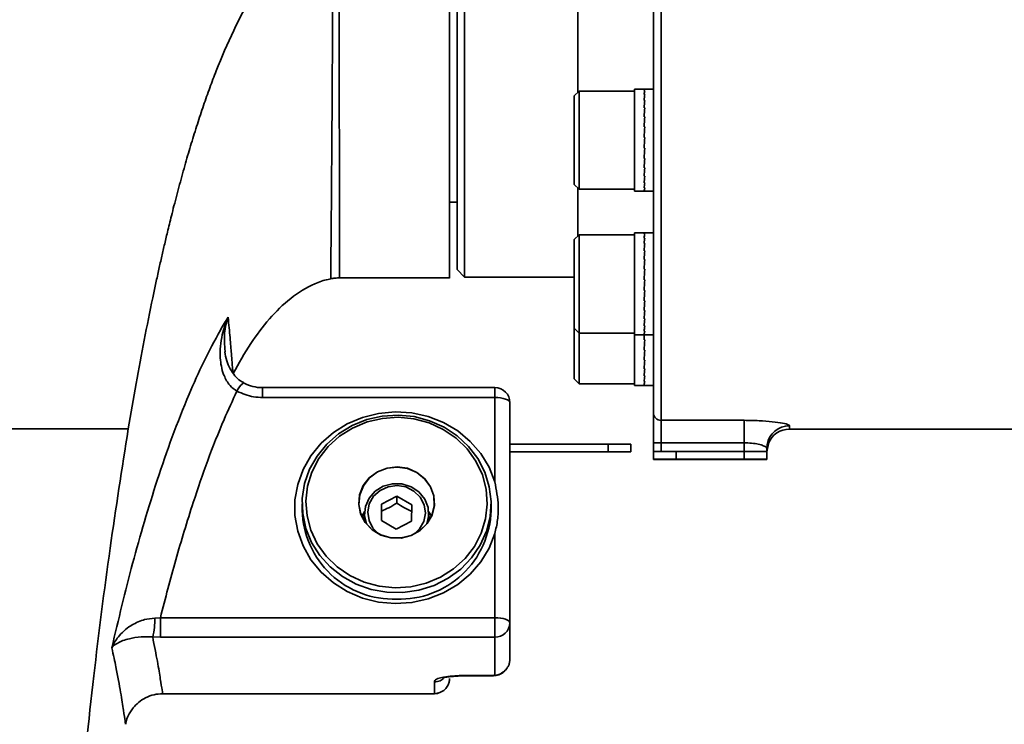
# Model space of a CAD drawing. Header units: millimetres. Extents: x -8713 to 3261, y -18743 to -8704.
# Tile 45 of 156: x -6996 to -6866, y -11532 to -11439. Entities that reach past the tile are written whole.
import ezdxf

# ---------------------------------------------------------------- set-up
doc = ezdxf.new("R2010")
doc.units = ezdxf.units.MM
doc.header["$LTSCALE"] = 10

msp = doc.modelspace()

# ---------------------------------------------------------------- linework, layer by layer
at = {"linetype": 'Continuous', "lineweight": 35}
for p, q in [((-6912.36, -11490.97), (-6912.36, -11372.51)), ((-6911.36, -11372.84), (-6911.36, -11491.96)), ((-6938.36, -11393), (-6938.36, -11472.02)), ((-6937.36, -11393), (-6937.36, -11473.02)), ((-6922.36, -11432.83), (-6922.36, -11448.55)), ((-6922.21, -11448.4), (-6922.86, -11449.05)), ((-6914.86, -11448.4), (-6922.21, -11448.4)), ((-6922.21, -11448.4), (-6922.21, -11461.4)), ((-6913.59, -11448.15), (-6914.86, -11448.15)), ((-6914.86, -11448.15), (-6914.86, -11455.95)), ((-6913.52, -11448.16), (-6913.61, -11448.16)), ((-6913.61, -11448.16), (-6913.61, -11448.16)), ((-6913.52, -11448.38), (-6913.61, -11448.38)), ((-6913.61, -11448.38), (-6913.52, -11448.38)), ((-6912.36, -11448.15), (-6913.59, -11448.15)), ((-6922.86, -11460.75), (-6922.86, -11449.05)), ((-6913.52, -11448.88), (-6913.61, -11448.88)), ((-6913.61, -11448.88), (-6913.52, -11448.88)), ((-6913.52, -11449.65), (-6913.61, -11449.65)), ((-6913.61, -11449.65), (-6913.52, -11449.65)), ((-6913.52, -11450.64), (-6913.61, -11450.64)), ((-6913.52, -11450.65), (-6913.61, -11450.65)), ((-6913.52, -11451.83), (-6913.61, -11451.83)), ((-6913.61, -11451.83), (-6913.52, -11451.83)), ((-6913.61, -11453.14), (-6913.52, -11453.14)), ((-6913.52, -11453.15), (-6913.61, -11453.15)), ((-6913.52, -11454.54), (-6913.61, -11454.54)), ((-6913.61, -11454.54), (-6913.52, -11454.54)), ((-6913.52, -11454.54), (-6913.52, -11454.54)), ((-6914.86, -11455.95), (-6914.86, -11461.65)), ((-6913.52, -11455.95), (-6913.61, -11455.95)), ((-6913.61, -11455.95), (-6913.61, -11455.95)), ((-6913.61, -11455.95), (-6913.52, -11455.95)), ((-6913.52, -11457.31), (-6913.61, -11457.31)), ((-6913.61, -11457.31), (-6913.52, -11457.31)), ((-6913.52, -11458.57), (-6913.61, -11458.57)), ((-6913.61, -11458.57), (-6913.52, -11458.57)), ((-6913.52, -11459.67), (-6913.61, -11459.67)), ((-6913.61, -11459.67), (-6913.52, -11459.67)), ((-6922.86, -11460.75), (-6922.21, -11461.4)), ((-6922.36, -11461.25), (-6922.36, -11467.56)), ((-6922.21, -11461.4), (-6914.86, -11461.4)), ((-6914.86, -11461.65), (-6913.59, -11461.65)), ((-6913.52, -11460.56), (-6913.61, -11460.56)), ((-6913.61, -11460.56), (-6913.52, -11460.56)), ((-6913.52, -11461.2), (-6913.61, -11461.2)), ((-6913.61, -11461.2), (-6913.52, -11461.2)), ((-6913.52, -11461.57), (-6913.61, -11461.57)), ((-6913.61, -11461.57), (-6913.52, -11461.57)), ((-6913.59, -11461.65), (-6912.36, -11461.65)), ((-6939.36, -11463.12), (-6938.36, -11463.12)), ((-6922.21, -11467.41), (-6922.86, -11468.06)), ((-6922.86, -11479.76), (-6922.86, -11468.06)), ((-6914.86, -11467.41), (-6922.21, -11467.41)), ((-6922.21, -11467.41), (-6922.21, -11480.41)), ((-6913.6, -11467.16), (-6914.86, -11467.16)), ((-6914.86, -11467.16), (-6914.86, -11477.43)), ((-6913.52, -11467.16), (-6913.61, -11467.16)), ((-6913.61, -11467.16), (-6913.52, -11467.16)), ((-6913.52, -11467.35), (-6913.61, -11467.35)), ((-6913.61, -11467.35), (-6913.52, -11467.35)), ((-6913.61, -11467.81), (-6913.52, -11467.81)), ((-6913.52, -11467.82), (-6913.61, -11467.82)), ((-6912.36, -11467.16), (-6913.6, -11467.16)), ((-6913.52, -11468.55), (-6913.61, -11468.55)), ((-6913.61, -11468.55), (-6913.52, -11468.55)), ((-6913.52, -11469.52), (-6913.61, -11469.52)), ((-6913.61, -11469.52), (-6913.52, -11469.52)), ((-6913.52, -11470.68), (-6913.61, -11470.68)), ((-6913.61, -11470.68), (-6913.52, -11470.68)), ((-6938.36, -11472.02), (-6937.36, -11473.02)), ((-6913.52, -11471.98), (-6913.61, -11471.98)), ((-6913.52, -11471.99), (-6913.61, -11471.99)), ((-6953.9, -11473.13), (-6939.36, -11473.13)), ((-6937.36, -11473.02), (-6922.86, -11473.02)), ((-6913.52, -11473.37), (-6913.61, -11473.37)), ((-6913.61, -11473.37), (-6913.52, -11473.37)), ((-6913.52, -11473.37), (-6913.52, -11473.37)), ((-6913.52, -11474.78), (-6913.61, -11474.78)), ((-6913.61, -11474.78), (-6913.61, -11474.78)), ((-6913.61, -11474.78), (-6913.52, -11474.78)), ((-6914.86, -11477.43), (-6914.86, -11480.66)), ((-6913.52, -11476.16), (-6913.61, -11476.16)), ((-6913.61, -11476.16), (-6913.52, -11476.16)), ((-6913.52, -11477.43), (-6913.61, -11477.43)), ((-6913.61, -11477.43), (-6913.52, -11477.43)), ((-6913.52, -11478.55), (-6913.61, -11478.55)), ((-6913.61, -11478.55), (-6913.52, -11478.55)), ((-6922.86, -11479.76), (-6922.21, -11480.41)), ((-6922.86, -11486.47), (-6922.86, -11479.76)), ((-6913.52, -11479.47), (-6913.61, -11479.47)), ((-6913.61, -11479.47), (-6913.52, -11479.47)), ((-6922.21, -11480.41), (-6914.86, -11480.41)), ((-6922.21, -11480.41), (-6922.21, -11487.12)), ((-6914.86, -11480.58), (-6914.86, -11486.08)), ((-6914.86, -11480.66), (-6913.6, -11480.66)), ((-6913.52, -11480.14), (-6913.61, -11480.14)), ((-6913.61, -11480.14), (-6913.52, -11480.14)), ((-6913.52, -11480.55), (-6913.61, -11480.55)), ((-6913.61, -11480.55), (-6913.52, -11480.55)), ((-6913.52, -11481.32), (-6913.61, -11481.32)), ((-6913.61, -11481.32), (-6913.61, -11481.32)), ((-6913.52, -11481.32), (-6913.61, -11481.32)), ((-6913.6, -11480.66), (-6912.36, -11480.66)), ((-6969.08, -11482.46), (-6969.07, -11482.88)), ((-6913.52, -11482.7), (-6913.61, -11482.7)), ((-6913.61, -11482.7), (-6913.52, -11482.7)), ((-6913.52, -11483.99), (-6913.61, -11483.99)), ((-6913.61, -11483.99), (-6913.52, -11483.99)), ((-6913.52, -11485.13), (-6913.61, -11485.13)), ((-6913.61, -11485.13), (-6913.52, -11485.13)), ((-6922.86, -11486.47), (-6922.21, -11487.12)), ((-6914.86, -11486.08), (-6914.86, -11487.37)), ((-6913.52, -11486.08), (-6913.61, -11486.08)), ((-6913.61, -11486.08), (-6913.52, -11486.08)), ((-6933.36, -11487.63), (-6964.09, -11487.63)), ((-6964.09, -11488.94), (-6964.09, -11487.63)), ((-6933.36, -11488.94), (-6933.36, -11487.63)), ((-6922.21, -11487.12), (-6914.86, -11487.12)), ((-6914.86, -11487.37), (-6913.61, -11487.37)), ((-6913.52, -11486.79), (-6913.61, -11486.79)), ((-6913.61, -11486.79), (-6913.52, -11486.79)), ((-6913.52, -11487.22), (-6913.61, -11487.22)), ((-6913.61, -11487.22), (-6913.52, -11487.22)), ((-6913.61, -11487.37), (-6913.52, -11487.37)), ((-6913.52, -11487.37), (-6912.36, -11487.37)), ((-6933.36, -11488.94), (-6964.09, -11488.94)), ((-6933.36, -11500.1), (-6933.36, -11488.94)), ((-6931.36, -11489.63), (-6931.36, -11518.76)), ((-6912.36, -11494.93), (-6912.36, -11490.97)), ((-6911.36, -11491.96), (-6900.36, -11491.96)), ((-6911.36, -11491.96), (-6911.36, -11494.93)), ((-6900.36, -11494.93), (-6900.36, -11491.96)), ((-6894.36, -11492.68), (-6894.36, -11493.12)), ((-7002.33, -11493.09), (-6981.87, -11493.1)), ((-6894.36, -11493.12), (-6815.91, -11493.12)), ((-6918.36, -11495.12), (-6931.36, -11495.12)), ((-6918.36, -11496.12), (-6918.36, -11495.12)), ((-6915.36, -11495.12), (-6915.36, -11496.12)), ((-6912.36, -11496.11), (-6912.36, -11494.93)), ((-6900.36, -11494.93), (-6911.36, -11494.93)), ((-6911.36, -11494.93), (-6911.36, -11496.1)), ((-6900.36, -11496.1), (-6900.36, -11494.93)), ((-6897.36, -11496.11), (-6897.08, -11494.86)), ((-6897.36, -11495.67), (-6897.31, -11495.15)), ((-6897.36, -11495.67), (-6897.36, -11496.11)), ((-6918.36, -11496.12), (-6931.36, -11496.12)), ((-6931.36, -11496.13), (-6918.36, -11496.13)), ((-6926.38, -11496.12), (-6926.38, -11496.12)), ((-6926.38, -11496.12), (-6920.38, -11496.12)), ((-6920.38, -11496.12), (-6926.38, -11496.12)), ((-6915.37, -11496.12), (-6920.37, -11496.12)), ((-6920.37, -11496.12), (-6920.37, -11496.12)), ((-6920.37, -11496.12), (-6915.37, -11496.12)), ((-6915.37, -11496.12), (-6918.37, -11496.12)), ((-6918.37, -11496.12), (-6918.37, -11496.12)), ((-6918.37, -11496.12), (-6915.37, -11496.12)), ((-6915.37, -11496.12), (-6918.37, -11496.12)), ((-6918.37, -11496.12), (-6918.37, -11496.12)), ((-6918.37, -11496.12), (-6915.37, -11496.12)), ((-6915.37, -11496.12), (-6918.37, -11496.12)), ((-6918.37, -11496.12), (-6918.37, -11496.12)), ((-6918.37, -11496.12), (-6915.37, -11496.12)), ((-6915.37, -11496.12), (-6918.37, -11496.12)), ((-6918.37, -11496.12), (-6918.37, -11496.12)), ((-6918.37, -11496.12), (-6915.37, -11496.12)), ((-6918.37, -11496.13), (-6918.37, -11496.13)), ((-6918.37, -11496.13), (-6915.37, -11496.13)), ((-6915.37, -11496.13), (-6918.37, -11496.13)), ((-6918.37, -11496.13), (-6918.37, -11496.13)), ((-6918.37, -11496.13), (-6915.37, -11496.13)), ((-6915.37, -11496.13), (-6918.37, -11496.13)), ((-6915.37, -11496.12), (-6915.37, -11496.12)), ((-6915.37, -11496.12), (-6915.37, -11496.12)), ((-6915.37, -11496.12), (-6915.37, -11496.12)), ((-6915.37, -11496.12), (-6915.37, -11496.12)), ((-6915.37, -11496.12), (-6915.37, -11496.12)), ((-6915.37, -11496.13), (-6915.37, -11496.13)), ((-6915.37, -11496.13), (-6915.37, -11496.13)), ((-6915.36, -11496.13), (-6915.36, -11496.12)), ((-6912.36, -11496.11), (-6912.36, -11496.11)), ((-6912.36, -11497.11), (-6912.36, -11496.11)), ((-6911.36, -11496.1), (-6900.36, -11496.1)), ((-6909.36, -11496.1), (-6909.36, -11497.1)), ((-6900.36, -11496.1), (-6909.36, -11496.1)), ((-6900.36, -11497.1), (-6900.36, -11496.1)), ((-6897.36, -11496.11), (-6897.36, -11497.11)), ((-6912.36, -11497.11), (-6912.36, -11497.14)), ((-6909.35, -11497.11), (-6912.35, -11497.11)), ((-6912.35, -11497.11), (-6912.35, -11497.11)), ((-6912.35, -11497.11), (-6909.35, -11497.11)), ((-6909.35, -11497.12), (-6912.35, -11497.12)), ((-6912.35, -11497.12), (-6912.35, -11497.12)), ((-6912.35, -11497.12), (-6909.35, -11497.12)), ((-6909.35, -11497.12), (-6912.35, -11497.12)), ((-6912.35, -11497.12), (-6912.35, -11497.12)), ((-6912.35, -11497.12), (-6909.35, -11497.12)), ((-6912.35, -11497.12), (-6912.35, -11497.12)), ((-6912.35, -11497.12), (-6907.35, -11497.12)), ((-6907.35, -11497.12), (-6912.35, -11497.12)), ((-6912.35, -11497.13), (-6909.35, -11497.13)), ((-6909.35, -11497.13), (-6912.35, -11497.13)), ((-6912.35, -11497.13), (-6912.35, -11497.13)), ((-6912.35, -11497.13), (-6909.35, -11497.13)), ((-6909.35, -11497.13), (-6912.35, -11497.13)), ((-6912.35, -11497.13), (-6912.35, -11497.13)), ((-6909.35, -11497.13), (-6912.35, -11497.13)), ((-6912.35, -11497.13), (-6912.35, -11497.14)), ((-6912.35, -11497.14), (-6909.35, -11497.14)), ((-6900.36, -11497.1), (-6909.36, -11497.1)), ((-6909.36, -11497.14), (-6900.36, -11497.14)), ((-6909.35, -11497.11), (-6909.35, -11497.11)), ((-6909.35, -11497.12), (-6909.35, -11497.12)), ((-6909.35, -11497.12), (-6909.35, -11497.12)), ((-6909.35, -11497.13), (-6909.35, -11497.13)), ((-6909.35, -11497.13), (-6909.35, -11497.13)), ((-6909.35, -11497.14), (-6909.35, -11497.13)), ((-6907.35, -11497.12), (-6907.35, -11497.12)), ((-6901.34, -11497.12), (-6907.34, -11497.12)), ((-6907.34, -11497.12), (-6901.34, -11497.13)), ((-6901.34, -11497.13), (-6901.34, -11497.12)), ((-6897.36, -11497.14), (-6897.36, -11497.11)), ((-6946.32, -11502), (-6948.34, -11503.05)), ((-6944.34, -11503.12), (-6946.32, -11502)), ((-6946.32, -11502.9), (-6946.32, -11502)), ((-6958.86, -11503.01), (-6958.86, -11503.86)), ((-6948.34, -11503.05), (-6948.38, -11505.22)), ((-6948.34, -11503.96), (-6948.34, -11503.05)), ((-6944.38, -11505.29), (-6944.34, -11503.12)), ((-6933.86, -11503.86), (-6933.86, -11503.01)), ((-6950.61, -11504.32), (-6950.61, -11505.32)), ((-6942.11, -11505.32), (-6942.11, -11504.32)), ((-6948.38, -11505.22), (-6946.4, -11506.34)), ((-6946.4, -11506.34), (-6944.38, -11505.29)), ((-6933.36, -11518.07), (-6933.36, -11506.94)), ((-6978.37, -11518.12), (-6977.62, -11518.07)), ((-6977.62, -11518.07), (-6977.62, -11520.64)), ((-6977.62, -11518.07), (-6933.36, -11518.07)), ((-6933.36, -11518.07), (-6933.36, -11520.64)), ((-6931.36, -11518.76), (-6931.36, -11523.54)), ((-6977.62, -11520.64), (-6978.64, -11520.62)), ((-6933.36, -11520.64), (-6977.62, -11520.64)), ((-6933.36, -11525.7), (-6933.36, -11520.64)), ((-6941.36, -11528.12), (-6941.36, -11526.56)), ((-6939.36, -11526.12), (-6939.36, -11526.11)), ((-6936.36, -11525.7), (-6936.36, -11525.69)), ((-6936.36, -11525.7), (-6933.36, -11525.7)), ((-6936.36, -11525.73), (-6933.54, -11525.73)), ((-6936.36, -11525.75), (-6933.54, -11525.75)), ((-6933.63, -11525.71), (-6933.36, -11525.71)), ((-6933.36, -11525.7), (-6933.54, -11525.69)), ((-6977.33, -11528.12), (-6941.36, -11528.12)), ((-6940.62, -11527.98), (-6941.36, -11528.12)), ((-6941.36, -11528.12), (-6941.36, -11528.12))]:
    msp.add_line(p, q, dxfattribs=at)
at = {"linetype": 'Continuous', "lineweight": 35, "flags": 128}
for points in [[(-6967.49, -11488.11), (-6967.31, -11487.81), (-6967.13, -11487.54), (-6966.96, -11487.32), (-6966.82, -11487.16), (-6966.7, -11487.06), (-6966.6, -11487.02), (-6966.57, -11487.02)], [(-6933.36, -11488.94), (-6932.97, -11488.95), (-6932.59, -11488.99), (-6932.25, -11489.06), (-6931.95, -11489.14), (-6931.7, -11489.24), (-6931.51, -11489.36), (-6931.4, -11489.49), (-6931.36, -11489.63)], [(-6933.36, -11506.94), (-6934.13, -11508.89), (-6935.22, -11510.69), (-6936.62, -11512.3), (-6938.27, -11513.68), (-6940.15, -11514.78), (-6942.19, -11515.58), (-6944.34, -11516.06), (-6946.54, -11516.2), (-6948.74, -11516.01), (-6950.88, -11515.47), (-6952.89, -11514.62), (-6954.73, -11513.47), (-6956.35, -11512.05), (-6957.7, -11510.41), (-6958.74, -11508.58), (-6959.45, -11506.61), (-6959.81, -11504.56), (-6959.81, -11502.48), (-6959.45, -11500.43), (-6958.74, -11498.47), (-6957.7, -11496.64), (-6956.35, -11494.99), (-6954.73, -11493.57), (-6952.89, -11492.42), (-6950.88, -11491.57), (-6948.74, -11491.04), (-6946.54, -11490.84), (-6944.34, -11490.98), (-6942.19, -11491.46), (-6940.15, -11492.26), (-6938.27, -11493.36), (-6936.62, -11494.74), (-6935.22, -11496.35), (-6934.13, -11498.15), (-6933.36, -11500.1)], [(-6946.14, -11491.27), (-6944.03, -11491.47), (-6941.99, -11492.01), (-6940.07, -11492.86), (-6938.34, -11494), (-6936.83, -11495.41), (-6935.6, -11497.03), (-6934.68, -11498.82), (-6934.1, -11500.74), (-6933.86, -11502.72), (-6933.99, -11504.7), (-6934.47, -11506.64), (-6935.3, -11508.48), (-6936.44, -11510.16), (-6937.87, -11511.63), (-6939.54, -11512.85), (-6941.41, -11513.79), (-6943.42, -11514.42), (-6945.52, -11514.73), (-6947.64, -11514.69), (-6949.72, -11514.32), (-6951.71, -11513.62), (-6953.54, -11512.62), (-6955.17, -11511.34), (-6956.54, -11509.82), (-6957.62, -11508.11), (-6958.37, -11506.25), (-6958.78, -11504.29), (-6958.84, -11502.3), (-6958.53, -11500.33), (-6957.87, -11498.44), (-6956.89, -11496.68), (-6955.6, -11495.1), (-6954.04, -11493.74), (-6952.26, -11492.66), (-6950.32, -11491.87), (-6948.25, -11491.4), (-6946.14, -11491.27)], [(-6946.15, -11491.56), (-6948.23, -11491.7), (-6950.26, -11492.18), (-6952.18, -11492.98), (-6953.91, -11494.07), (-6955.41, -11495.44), (-6956.64, -11497.03), (-6957.56, -11498.8), (-6958.14, -11500.68), (-6958.36, -11502.64), (-6958.21, -11504.6), (-6957.71, -11506.51), (-6956.86, -11508.3), (-6955.69, -11509.93), (-6954.23, -11511.35), (-6952.54, -11512.5), (-6950.66, -11513.36), (-6948.65, -11513.9), (-6946.57, -11514.11), (-6944.48, -11513.97), (-6942.45, -11513.5), (-6940.54, -11512.7), (-6938.81, -11511.6), (-6937.3, -11510.24), (-6936.07, -11508.65), (-6935.16, -11506.88), (-6934.58, -11504.99), (-6934.36, -11503.04), (-6934.51, -11501.07), (-6935.01, -11499.17), (-6935.86, -11497.37), (-6937.03, -11495.74), (-6938.49, -11494.33), (-6940.18, -11493.17), (-6942.06, -11492.31), (-6944.07, -11491.77), (-6946.15, -11491.56)], [(-6918.36, -11495.12), (-6917.77, -11495.12), (-6917.21, -11495.12), (-6916.69, -11495.12), (-6916.24, -11495.12), (-6915.86, -11495.12), (-6915.59, -11495.12), (-6915.42, -11495.12), (-6915.36, -11495.12)], [(-6915.36, -11496.12), (-6915.42, -11496.12), (-6915.59, -11496.12), (-6915.86, -11496.12), (-6916.24, -11496.12), (-6916.69, -11496.12), (-6917.21, -11496.12), (-6917.77, -11496.12), (-6918.36, -11496.12)], [(-6918.36, -11496.13), (-6917.77, -11496.13), (-6917.21, -11496.13), (-6916.69, -11496.13), (-6916.24, -11496.13), (-6915.86, -11496.13), (-6915.59, -11496.13), (-6915.42, -11496.13), (-6915.36, -11496.13)], [(-6946.27, -11498.12), (-6947.63, -11498.27), (-6948.89, -11498.76), (-6949.97, -11499.55), (-6950.78, -11500.59), (-6951.26, -11501.8), (-6951.38, -11503.08), (-6951.12, -11504.34), (-6950.51, -11505.49), (-6949.6, -11506.45), (-6948.44, -11507.13), (-6947.13, -11507.5), (-6945.76, -11507.53), (-6944.44, -11507.2), (-6943.26, -11506.55), (-6942.31, -11505.63), (-6941.65, -11504.5), (-6941.35, -11503.24), (-6941.42, -11501.96), (-6941.86, -11500.74), (-6942.63, -11499.68), (-6943.67, -11498.85), (-6944.92, -11498.31), (-6946.27, -11498.12)], [(-6946.27, -11498.15), (-6947.62, -11498.3), (-6948.88, -11498.79), (-6949.95, -11499.58), (-6950.76, -11500.61), (-6951.24, -11501.81), (-6951.35, -11503.08), (-6951.1, -11504.34), (-6950.49, -11505.49), (-6949.58, -11506.44), (-6948.43, -11507.12), (-6947.13, -11507.49), (-6945.77, -11507.51), (-6944.45, -11507.19), (-6943.27, -11506.54), (-6942.33, -11505.62), (-6941.68, -11504.5), (-6941.38, -11503.25), (-6941.45, -11501.97), (-6941.88, -11500.76), (-6942.65, -11499.7), (-6943.69, -11498.88), (-6944.93, -11498.35), (-6946.27, -11498.15)], [(-6904.86, -11497.12), (-6904, -11497.12), (-6903.27, -11497.11), (-6902.78, -11497.11), (-6902.61, -11497.11), (-6902.78, -11497.11), (-6903.27, -11497.11), (-6904, -11497.11), (-6904.86, -11497.11), (-6905.72, -11497.11), (-6906.45, -11497.11), (-6906.94, -11497.11), (-6907.11, -11497.11), (-6906.94, -11497.11), (-6906.45, -11497.11), (-6905.72, -11497.12), (-6904.86, -11497.12)], [(-6904.86, -11497.14), (-6904, -11497.14), (-6903.27, -11497.14), (-6902.78, -11497.14), (-6902.61, -11497.13), (-6902.78, -11497.13), (-6903.27, -11497.13), (-6904, -11497.13), (-6904.86, -11497.13), (-6905.72, -11497.13), (-6906.45, -11497.13), (-6906.94, -11497.13), (-6907.11, -11497.13), (-6906.94, -11497.14), (-6906.45, -11497.14), (-6905.72, -11497.14), (-6904.86, -11497.14)], [(-6950.36, -11505.66), (-6950.6, -11504.55), (-6950.49, -11503.36), (-6950, -11502.26), (-6949.19, -11501.35), (-6948.14, -11500.69), (-6946.92, -11500.36), (-6945.65, -11500.38), (-6944.45, -11500.75), (-6943.41, -11501.44), (-6942.64, -11502.38), (-6942.2, -11503.5), (-6942.13, -11504.69), (-6942.36, -11505.66)], [(-6943.97, -11506.97), (-6943.31, -11506.33), (-6942.75, -11505.34), (-6942.54, -11504.24), (-6942.71, -11503.12), (-6943.23, -11502.11), (-6944.06, -11501.31), (-6945.12, -11500.78), (-6946.29, -11500.58), (-6947.48, -11500.74), (-6948.55, -11501.23), (-6949.41, -11502.01), (-6949.97, -11503), (-6950.18, -11504.11), (-6950.01, -11505.22), (-6949.49, -11506.23), (-6948.75, -11506.97)], [(-6950.6, -11504.01), (-6950.76, -11504.27), (-6950.97, -11504.67)], [(-6950.78, -11505.08), (-6950.72, -11504.85), (-6950.61, -11504.49)], [(-6941.75, -11504.67), (-6941.88, -11504.41), (-6942.12, -11504.01)], [(-6942.11, -11504.49), (-6942.09, -11504.53), (-6941.94, -11505.08)], [(-6933.36, -11518.07), (-6932.97, -11518.08), (-6932.59, -11518.12), (-6932.25, -11518.19), (-6931.95, -11518.27), (-6931.7, -11518.38), (-6931.51, -11518.49), (-6931.4, -11518.62), (-6931.36, -11518.76)]]:
    msp.add_lwpolyline(points, dxfattribs=at)
at = {"linetype": 'Continuous', "lineweight": 35}
for centre, radius, start, end in [((-6933.36, -11489.63), 2, 0, 90), ((-6911.37, -11490.97), 0.994, 180.3368, 270.3328), ((-6894.37, -11495.68), 3, 89.8892, 169.8766), ((-6894.36, -11496.12), 3, 90, 157.8027), ((-6911.61, -11658.61), 163.68, 89.9125, 90.2625), ((-6911.61, -11659.78), 163.68, 89.9125, 90.2625), ((-6910.11, -11987.14), 491.04, 89.9125, 90.2625), ((-6899.61, -11987.14), 491.04, 89.7375, 90.0875), ((-6910.11, -11988.14), 491.04, 89.9125, 90.2625), ((-6910.11, -11006.1), 491.04, 269.7375, 270.0875), ((-6899.61, -11988.14), 491.04, 89.7375, 90.0875), ((-6899.61, -11006.1), 491.04, 269.9125, 270.2625), ((-6946.76, -11503.51), 12.11, 181.6932, 271.8765), ((-6945.96, -11503.51), 12.11, 268.1235, 358.3068), ((-6987.41, -11518.39), 9.05, 345.7205, 1.7298), ((-6933.31, -11518.7), 1.95, 268.4147, 358.3217), ((-6941.36, -11526.12), 2, 270, 293.185)]:
    msp.add_arc(centre, radius, start, end, dxfattribs=at)
for centre, major_axis, ratio, start_param, end_param in [((-6913.52, -11454.9), (-0.07, 6.75), 0.06332, 6.282542, 6.333572), ((-6913.61, -11454.9), (0.02, 6.75), 0.064046, 0.00021, 0.051042), ((-6913.52, -11454.9), (0.02, 6.75), 0.064046, 0.05124, 0.26068), ((-6913.61, -11454.9), (0.11, 6.75), 0.061953, 0.051859, 0.261298), ((-6913.52, -11454.9), (0.11, 6.75), 0.06195, 0.261496, 0.470936), ((-6913.61, -11454.9), (0.2, 6.75), 0.057136, 0.261936, 0.471375), ((-6913.52, -11454.9), (0.2, 6.75), 0.05713, 0.471573, 0.681013), ((-6913.61, -11454.9), (0.27, 6.75), 0.049819, 0.471723, 0.681163), ((-6913.52, -11454.9), (0.27, 6.75), 0.049811, 0.68136, 0.8908), ((-6913.61, -11454.9), (0.34, 6.75), 0.040334, 0.681162, 0.890601), ((-6913.61, -11454.9), (0.39, 6.75), 0.029107, 0.890254, 1.099693), ((-6913.52, -11454.9), (0.34, 6.75), 0.040324, 0.890799, 1.100238), ((-6913.52, -11454.9), (0.39, 6.75), 0.029095, 1.09989, 1.30933), ((-6913.61, -11454.9), (0.42, 6.75), 0.016629, 1.09906, 1.308499), ((-6913.61, -11454.9), (0.43, 6.75), 0.00344, 1.30769, 1.517129), ((-6913.52, -11454.9), (0.42, 6.75), 0.016617, 1.308696, 1.518136), ((-6913.52, -11454.9), (0.43, 6.75), 0.003427, 1.517326, 1.726765), ((-6913.61, -11454.9), (0.43, 6.75), 0.009896, 4.557464, 4.766903), ((-6913.52, -11454.9), (0.43, 6.75), 0.009908, 4.347828, 4.557267), ((-6913.61, -11454.9), (0.4, 6.75), 0.022809, 4.348764, 4.558204), ((-6913.52, -11454.9), (0.4, 6.75), 0.02282, 4.139128, 4.348568), ((-6913.61, -11454.9), (0.36, 6.75), 0.034745, 4.139831, 4.34927), ((-6913.52, -11454.9), (0.36, 6.75), 0.034755, 3.930194, 4.139634), ((-6913.61, -11454.9), (0.31, 6.75), 0.045184, 3.930574, 4.140014), ((-6913.52, -11454.9), (0.31, 6.75), 0.045193, 3.720938, 3.930377), ((-6913.61, -11454.9), (0.24, 6.75), 0.053664, 3.720963, 3.930402), ((-6913.52, -11454.9), (0.24, 6.75), 0.053671, 3.511326, 3.720765), ((-6913.61, -11454.9), (0.16, 6.75), 0.059803, 3.511024, 3.720464), ((-6913.52, -11454.9), (0.16, 6.75), 0.059808, 3.301387, 3.510826), ((-6913.61, -11454.9), (0.07, 6.75), 0.063318, 3.300844, 3.510283), ((-6913.52, -11454.9), (0.07, 6.75), 0.06332, 3.142236, 3.300646), ((-6913.61, -11454.9), (-0.02, 6.75), 0.064046, 3.141383, 3.29999), ((-6913.52, -11473.91), (0.01, 6.75), 0.06411, 0.024952, 0.234392), ((-6913.61, -11473.91), (0.1, 6.75), 0.062367, 0.025584, 0.235023), ((-6913.52, -11473.91), (0.1, 6.75), 0.062364, 0.235221, 0.444661), ((-6913.61, -11473.91), (0.19, 6.75), 0.057881, 0.23569, 0.44513), ((-6913.61, -11473.91), (0.26, 6.75), 0.05086, 0.445518, 0.654958), ((-6913.52, -11473.91), (0.19, 6.75), 0.057875, 0.445328, 0.654767), ((-6913.52, -11473.91), (0.26, 6.75), 0.050852, 0.655155, 0.864595), ((-6913.61, -11473.91), (0.33, 6.75), 0.041625, 0.655002, 0.864441), ((-6913.52, -11473.91), (0.33, 6.75), 0.041615, 0.864638, 1.074078), ((-6913.61, -11473.91), (0.38, 6.75), 0.030589, 0.864135, 1.073574), ((-6913.52, -11473.91), (0.38, 6.75), 0.030578, 1.073771, 1.283211), ((-6913.61, -11473.91), (0.42, 6.75), 0.018239, 1.072971, 1.282411), ((-6913.61, -11473.91), (0.43, 6.75), 0.005108, 1.281616, 1.491056), ((-6913.52, -11473.91), (0.42, 6.75), 0.018227, 1.282608, 1.492047), ((-6913.52, -11473.91), (0.43, 6.75), 0.005096, 1.491252, 1.700692), ((-6913.61, -11473.91), (0.43, 6.75), 0.00824, 4.583541, 4.79298), ((-6913.52, -11473.91), (0.43, 6.75), 0.008253, 4.373905, 4.583344), ((-6913.61, -11473.91), (0.41, 6.75), 0.021237, 4.374862, 4.584302), ((-6913.52, -11473.91), (0.41, 6.75), 0.021249, 4.165226, 4.374666), ((-6913.61, -11473.91), (0.37, 6.75), 0.033324, 4.165964, 4.375403), ((-6913.52, -11473.91), (0.37, 6.75), 0.033335, 3.956327, 4.165767), ((-6913.61, -11473.91), (0.32, 6.75), 0.043977, 3.956751, 4.16619), ((-6913.52, -11473.91), (0.32, 6.75), 0.043987, 3.747114, 3.956554), ((-6913.61, -11473.91), (0.25, 6.75), 0.052725, 3.747183, 3.956623), ((-6913.52, -11473.91), (0.25, 6.75), 0.052733, 3.537546, 3.746986), ((-6913.61, -11473.91), (0.17, 6.75), 0.059175, 3.537282, 3.746721), ((-6913.52, -11473.91), (0.17, 6.75), 0.05918, 3.327645, 3.537084), ((-6913.61, -11473.91), (0.08, 6.75), 0.063029, 3.327125, 3.536565), ((-6913.52, -11473.91), (0.08, 6.75), 0.063032, 3.117488, 3.326927), ((-6913.61, -11473.91), (-0.01, 6.75), 0.06411, 3.116838, 3.326278), ((-6913.52, -11480.62), (0.43, 6.75), 0.006761, 1.574039, 1.674617), ((-6913.61, -11480.62), (0.43, 6.75), 0.006579, 4.609616, 4.710076), ((-6913.52, -11480.62), (0.43, 6.75), 0.006592, 4.39998, 4.60942), ((-6913.61, -11480.62), (0.41, 6.75), 0.019651, 4.400957, 4.610396), ((-6913.52, -11480.62), (0.41, 6.75), 0.019663, 4.191321, 4.40076), ((-6913.61, -11480.62), (0.38, 6.75), 0.031881, 4.192092, 4.401531), ((-6913.52, -11480.62), (0.38, 6.75), 0.031892, 3.982455, 4.191895), ((-6913.61, -11480.62), (0.32, 6.75), 0.042741, 3.982922, 4.192361), ((-6913.52, -11480.62), (0.32, 6.75), 0.04275, 3.773285, 3.982724), ((-6913.61, -11480.62), (0.26, 6.75), 0.05175, 3.773399, 3.982838), ((-6913.52, -11480.62), (0.26, 6.75), 0.051758, 3.563762, 3.773201), ((-6913.61, -11480.62), (0.18, 6.75), 0.058505, 3.563536, 3.772975), ((-6913.52, -11480.62), (0.18, 6.75), 0.058511, 3.353898, 3.563338), ((-6913.61, -11480.62), (0.09, 6.75), 0.062697, 3.353405, 3.562844), ((-6913.52, -11480.62), (0.09, 6.75), 0.062699, 3.143767, 3.353207), ((-6913.61, -11480.62), (0, 6.75), 0.06413, 3.143126, 3.352566)]:
    msp.add_ellipse(centre, major_axis=major_axis, ratio=ratio, start_param=start_param, end_param=end_param, dxfattribs=at)
for points, knots in [([(-6981.87, -11493.1), (-6981.53, -11491.09), (-6980.86, -11487.16), (-6979.78, -11481.39), (-6978.91, -11477.03), (-6978.26, -11473.98), (-6977.88, -11472.22), (-6977.49, -11470.49), (-6977.1, -11468.79), (-6976.66, -11466.94), (-6976.23, -11465.19), (-6975.7, -11463.09), (-6975.08, -11460.76), (-6974.32, -11458.01), (-6973.54, -11455.35), (-6972.74, -11452.8), (-6971.93, -11450.35), (-6971.1, -11448), (-6969.83, -11444.66), (-6968.08, -11440.54), (-6965.66, -11435.95), (-6963.27, -11432.45), (-6960.98, -11429.97), (-6958.87, -11428.33), (-6956.79, -11427.28), (-6955.4, -11427.04), (-6954.8, -11426.94)], [0, 0, 0, 0, 0.0823203, 0.1612267, 0.2379404, 0.2622658, 0.2871582, 0.3111002, 0.3338451, 0.3581551, 0.3878999, 0.4067083, 0.446002, 0.4854948, 0.5221672, 0.5584322, 0.5933863, 0.6270032, 0.6593054, 0.7378607, 0.8079918, 0.8685476, 0.9080101, 0.9431997, 0.9754604, 1, 1, 1, 1]), ([(-6955.08, -11473.24), (-6955.08, -11473.24), (-6955.08, -11473.36), (-6955.08, -11472.94), (-6955.07, -11471.93), (-6955.05, -11470.12), (-6955.03, -11467.66), (-6955, -11464.52), (-6954.97, -11460.74), (-6954.94, -11456.37), (-6954.9, -11451.43), (-6954.87, -11445.97), (-6954.84, -11440.05), (-6954.82, -11433.72), (-6954.8, -11429.2), (-6954.79, -11426.93)], [0, 0, 0, 0, 0.000355, 0.084319, 0.16782, 0.250719, 0.333796, 0.417531, 0.500648, 0.583524, 0.666882, 0.750432, 0.833328, 0.916294, 1, 1, 1, 1]), ([(-6953.97, -11426.91), (-6953.97, -11427.02), (-6953.97, -11427.49), (-6953.97, -11428.54), (-6953.96, -11430.57), (-6953.96, -11433.68), (-6953.96, -11437.3), (-6953.95, -11441.04), (-6953.95, -11444.69), (-6953.94, -11447.75), (-6953.94, -11450.17), (-6953.94, -11451.91), (-6953.94, -11453.67), (-6953.93, -11455.43), (-6953.93, -11457.17), (-6953.93, -11458.9), (-6953.92, -11461.69), (-6953.92, -11465.05), (-6953.91, -11468.37), (-6953.91, -11470.69), (-6953.9, -11472.19), (-6953.9, -11472.92), (-6953.9, -11473.2), (-6953.9, -11473.12), (-6953.9, -11473.12)], [0, 0, 0, 0, 0.0042007, 0.0172582, 0.038423, 0.0792515, 0.1344873, 0.179319, 0.2305534, 0.2881896, 0.314855, 0.3426969, 0.3717152, 0.4019101, 0.4332817, 0.4658301, 0.4995552, 0.5994141, 0.6926732, 0.7793287, 0.8593782, 0.9328209, 0.9996569, 1, 1, 1, 1]), ([(-6939.36, -11426.91), (-6939.36, -11429.16), (-6939.36, -11433.67), (-6939.36, -11440), (-6939.36, -11445.93), (-6939.36, -11451.38), (-6939.36, -11456.31), (-6939.36, -11460.68), (-6939.36, -11464.44), (-6939.36, -11467.57), (-6939.36, -11470.03), (-6939.36, -11471.82), (-6939.36, -11472.83), (-6939.36, -11473.24), (-6939.36, -11473.12), (-6939.36, -11473.12)], [0, 0, 0, 0, 0.083293, 0.166629, 0.249917, 0.3332, 0.416531, 0.499825, 0.583113, 0.666455, 0.749749, 0.83304, 0.916374, 0.999662, 1, 1, 1, 1]), ([(-6967.98, -11485.76), (-6967.24, -11484.42), (-6965.83, -11481.89), (-6963.29, -11478.54), (-6960.51, -11475.75), (-6957.78, -11474.08), (-6955.91, -11473.38), (-6955.19, -11473.28), (-6955.08, -11473.26)], [0, 0, 0, 0, 0.24756, 0.468068, 0.679868, 0.881917, 0.981695, 1, 1, 1, 1]), ([(-6955.09, -11473.24), (-6954.89, -11473.21), (-6954.5, -11473.13), (-6954.1, -11473.13), (-6953.9, -11473.13)], [0, 0, 0, 0, 0.499925, 1, 1, 1, 1]), ([(-6984.05, -11522.04), (-6983.17, -11518.32), (-6981.39, -11510.86), (-6978.08, -11499.65), (-6974.87, -11490.76), (-6971.91, -11484.21), (-6970.16, -11480.82), (-6969, -11478.88), (-6968.65, -11478.3)], [0, 0, 0, 0, 0.2476445, 0.4952364, 0.7550817, 0.8559516, 0.9567928, 1, 1, 1, 1]), ([(-6967.49, -11488.11), (-6967.82, -11487.88), (-6968.2, -11487.61), (-6968.81, -11486.86), (-6969.43, -11485.67), (-6969.83, -11483.41), (-6969.57, -11480.81), (-6968.98, -11479.06), (-6968.65, -11478.31), (-6968.65, -11478.3)], [0, 0, 0, 0, 0.109214, 0.130631, 0.267538, 0.473654, 0.764073, 0.998408, 1, 1, 1, 1]), ([(-6968.65, -11478.3), (-6968.65, -11478.31), (-6968.88, -11478.98), (-6969.24, -11480.33), (-6969.14, -11481.77), (-6969.08, -11482.46)], [0, 0, 0, 0, 0.00342, 0.524874, 1, 1, 1, 1]), ([(-6968.65, -11478.3), (-6968.57, -11479.25), (-6968.39, -11481.15), (-6968.19, -11483.53), (-6968.06, -11485.26), (-6968.01, -11485.82), (-6968.02, -11485.74), (-6968.02, -11485.74)], [0, 0, 0, 0, 0.204953, 0.411381, 0.70348, 0.999832, 1, 1, 1, 1]), ([(-6966.56, -11486.99), (-6966.71, -11486.91), (-6967.16, -11486.69), (-6967.8, -11486.05), (-6968.42, -11485.15), (-6968.89, -11484.07), (-6969.03, -11483.29), (-6969.1, -11482.9)], [0, 0, 0, 0, 0.1066695, 0.3015009, 0.5137822, 0.7516707, 1, 1, 1, 1]), ([(-6964.09, -11487.62), (-6964.11, -11487.62), (-6964.55, -11487.67), (-6965.39, -11487.49), (-6966.19, -11487.23), (-6966.55, -11487.03), (-6966.57, -11487.02)], [0, 0, 0, 0, 0.026321, 0.505081, 0.982167, 1, 1, 1, 1]), ([(-6967.49, -11488.11), (-6968.07, -11489.35), (-6970.28, -11494.15), (-6972.95, -11501.61), (-6975.63, -11510.4), (-6976.96, -11515.51), (-6977.62, -11518.07)], [0, 0, 0, 0, 0.129289, 0.498194, 0.748949, 1, 1, 1, 1]), ([(-6964.09, -11488.94), (-6964.49, -11488.92), (-6965.68, -11488.88), (-6966.77, -11488.41), (-6967.49, -11488.11)], [0, 0, 0, 0, 0.336864, 1, 1, 1, 1]), ([(-6894.36, -11492.68), (-6894.39, -11492.64), (-6894.47, -11492.53), (-6895.21, -11492.33), (-6896.57, -11492.14), (-6898.36, -11491.99), (-6899.69, -11491.97), (-6900.36, -11491.96)], [0, 0, 0, 0, 0.144176, 0.357533, 0.570777, 0.784724, 1, 1, 1, 1]), ([(-6971.12, -12053.09), (-6972.27, -12047.19), (-6974.63, -12035), (-6977.69, -12016.06), (-6980.55, -11996.02), (-6983.16, -11975.01), (-6985.54, -11953.13), (-6987.68, -11930.52), (-6989.82, -11904.26), (-6991.83, -11874.35), (-6993.58, -11840.82), (-6994.87, -11806.79), (-6995.67, -11774.23), (-6996.05, -11743.36), (-6996.08, -11714.38), (-6995.78, -11685.69), (-6995.16, -11657.45), (-6994.2, -11629.85), (-6992.99, -11604.88), (-6991.61, -11582.55), (-6990.13, -11562.88), (-6988.44, -11544.03), (-6986.52, -11526.1), (-6984.41, -11509.21), (-6982.7, -11498.35), (-6981.87, -11493.1)], [0, 0, 0, 0, 0.032438, 0.066942, 0.10328, 0.141233, 0.180595, 0.221172, 0.262779, 0.321354, 0.38112, 0.441667, 0.502596, 0.554298, 0.605743, 0.656676, 0.706833, 0.755932, 0.803673, 0.840023, 0.875169, 0.908933, 0.941127, 0.971553, 1, 1, 1, 1]), ([(-6900.36, -11494.93), (-6900.02, -11494.94), (-6899.35, -11494.96), (-6898.46, -11495.11), (-6897.78, -11495.32), (-6897.41, -11495.51), (-6897.37, -11495.63), (-6897.36, -11495.67)], [0, 0, 0, 0, 0.210321, 0.421897, 0.636247, 0.853149, 1, 1, 1, 1]), ([(-6933.36, -11506.94), (-6933.22, -11506.34), (-6932.94, -11505.13), (-6932.84, -11502.83), (-6933.16, -11501.15), (-6933.36, -11500.1)], [0, 0, 0, 0, 0.267624, 0.541332, 1, 1, 1, 1]), ([(-6946.32, -11502.9), (-6946.68, -11503.12), (-6947.35, -11503.54), (-6948.03, -11503.82), (-6948.34, -11503.96)], [0, 0, 0, 0, 0.534671, 1, 1, 1, 1]), ([(-6944.34, -11504.02), (-6944.69, -11503.85), (-6945.35, -11503.54), (-6946.01, -11503.11), (-6946.32, -11502.9)], [0, 0, 0, 0, 0.534671, 1, 1, 1, 1]), ([(-6948.34, -11503.96), (-6948.34, -11504.26), (-6948.35, -11504.71), (-6948.36, -11505.11), (-6948.36, -11505.23)], [0, 0, 0, 0, 0.67582, 1, 1, 1, 1]), ([(-6984.05, -11522.04), (-6984.05, -11522.04), (-6983.85, -11521.55), (-6983.22, -11520.5), (-6981.84, -11519.22), (-6980.47, -11518.55), (-6979.37, -11518.22), (-6978.83, -11518.17), (-6978.37, -11518.12)], [0, 0, 0, 0, 0.0017319, 0.2815388, 0.6071305, 0.8295417, 0.8516906, 1, 1, 1, 1]), ([(-6978.64, -11520.62), (-6979.1, -11520.6), (-6979.62, -11520.58), (-6980.69, -11520.65), (-6982.01, -11520.86), (-6983.3, -11521.37), (-6983.87, -11521.82), (-6984.05, -11522.04), (-6984.05, -11522.04)], [0, 0, 0, 0, 0.14573, 0.169718, 0.391828, 0.717975, 0.99829, 1, 1, 1, 1]), ([(-6978.64, -11520.62), (-6978.42, -11521.75), (-6977.97, -11524.02), (-6977.6, -11526.36), (-6977.38, -11527.72), (-6977.3, -11528.28), (-6977.33, -11528.12), (-6977.33, -11528.12)], [0, 0, 0, 0, 0.245919, 0.491851, 0.745116, 0.998382, 1, 1, 1, 1]), ([(-6982.24, -11532.17), (-6982.25, -11532.08), (-6982.27, -11531.9), (-6982.49, -11530.44), (-6982.85, -11528.08), (-6983.32, -11525.52), (-6983.75, -11523.39), (-6983.95, -11522.51), (-6984.05, -11522.04)], [0, 0, 0, 0, 0.212295, 0.425939, 0.645878, 0.865797, 0.928586, 1, 1, 1, 1]), ([(-6933.36, -11525.7), (-6933.11, -11525.65), (-6932.62, -11525.55), (-6932.06, -11525.14), (-6931.71, -11524.71), (-6931.51, -11524.34), (-6931.38, -11523.95), (-6931.37, -11523.67), (-6931.36, -11523.54)], [0, 0, 0, 0, 0.2495753, 0.4987603, 0.628363, 0.7490446, 0.8763553, 1, 1, 1, 1]), ([(-6933.36, -11525.71), (-6933.24, -11525.71), (-6933, -11525.69), (-6932.53, -11525.5), (-6932.09, -11525.23), (-6931.89, -11524.92), (-6931.83, -11524.83)], [0, 0, 0, 0, 0.189971, 0.391802, 0.823997, 1, 1, 1, 1]), ([(-6941.36, -11526.56), (-6941.33, -11526.45), (-6941.29, -11526.27), (-6940.61, -11526.01), (-6939.64, -11525.84), (-6938.16, -11525.71), (-6937.03, -11525.7), (-6936.36, -11525.7)], [0, 0, 0, 0, 0.258543, 0.415714, 0.587072, 0.756746, 1, 1, 1, 1]), ([(-6941.36, -11526.56), (-6941.09, -11526.54), (-6940.65, -11526.5), (-6940.3, -11526.23), (-6940.16, -11526.12)], [0, 0, 0, 0, 0.597267, 1, 1, 1, 1]), ([(-6939.36, -11526.11), (-6939.37, -11526.28), (-6939.4, -11526.62), (-6939.61, -11527.13), (-6940, -11527.66), (-6940.39, -11527.86), (-6940.62, -11527.98)], [0, 0, 0, 0, 0.1756961, 0.350288, 0.6122445, 1, 1, 1, 1]), ([(-6940.21, -11526.04), (-6940.21, -11526.04), (-6940.23, -11526.05), (-6940.14, -11526.01), (-6939.9, -11525.95), (-6939.34, -11525.86), (-6938.56, -11525.79), (-6937.86, -11525.75), (-6937.44, -11525.74), (-6937.35, -11525.74)], [0, 0, 0, 0, 0.001438, 0.116521, 0.282478, 0.473951, 0.695381, 0.931294, 1, 1, 1, 1]), ([(-6939.36, -11525.89), (-6939.13, -11525.86), (-6938.64, -11525.81), (-6937.91, -11525.77), (-6937.45, -11525.76), (-6937.3, -11525.76)], [0, 0, 0, 0, 0.371451, 0.803146, 1, 1, 1, 1]), ([(-6937.35, -11525.74), (-6937.06, -11525.74), (-6936.73, -11525.73), (-6936.4, -11525.73), (-6936.36, -11525.73)], [0, 0, 0, 0, 0.8791, 1, 1, 1, 1]), ([(-6937.3, -11525.76), (-6937.07, -11525.76), (-6936.76, -11525.75), (-6936.44, -11525.75), (-6936.36, -11525.75)], [0, 0, 0, 0, 0.736207, 1, 1, 1, 1]), ([(-6982.22, -11532.17), (-6982.2, -11532.06), (-6982.14, -11531.68), (-6981.85, -11530.92), (-6981.31, -11530.03), (-6980.51, -11529.22), (-6979.58, -11528.61), (-6978.48, -11528.2), (-6977.71, -11528.15), (-6977.33, -11528.13)], [0, 0, 0, 0, 0.047059, 0.17079, 0.349094, 0.497298, 0.662681, 0.834098, 1, 1, 1, 1])]:
    msp.add_open_spline(points, degree=3, knots=knots, dxfattribs=at)

doc.saveas('drawing.dxf')
